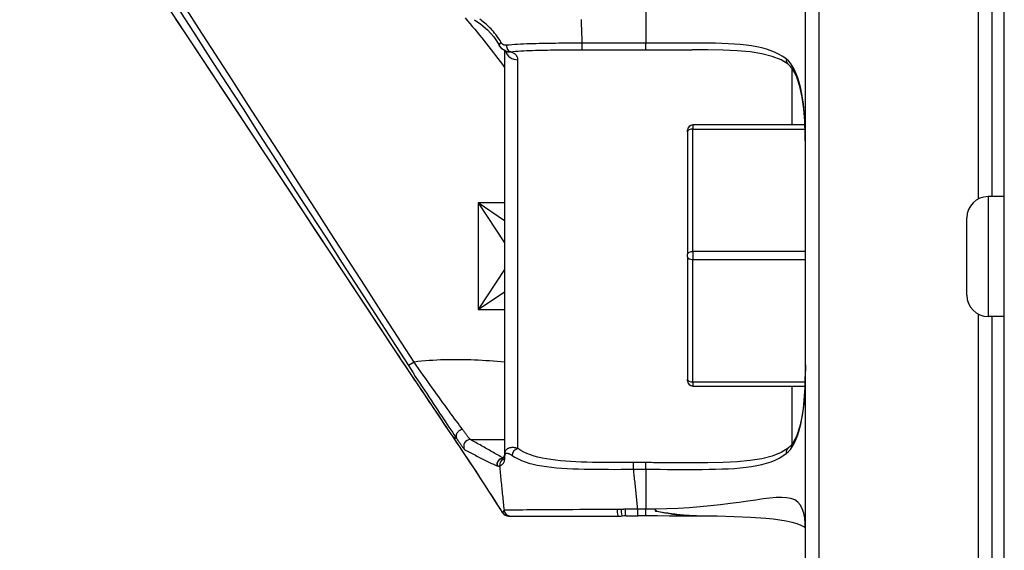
# Model space of a CAD drawing. Header units: inches. Extents: x 6 to 188, y 10 to 101.
# Tile 73 of 140: x 47.02 to 48.476, y 49.443 to 50.227. Entities that reach past the tile are written whole.
import ezdxf

# ---------------------------------------------------------------- set-up
doc = ezdxf.new("R2010")
doc.units = ezdxf.units.IN
doc.header["$MEASUREMENT"] = 0
doc.layers.add('Visible Edges(ANSI)', color=7, linetype='Continuous', lineweight=25)
doc.layers.add('Visible Tangent Edges(ANSI)', color=7, linetype='Continuous', lineweight=25)

msp = doc.modelspace()

# ---------------------------------------------------------------- linework, layer by layer
at = {"layer": 'Visible Edges(ANSI)'}
for p, q in [((48.4756, 44.9197), (48.4756, 54.8347)), ((48.1816, 49.1615), (48.1816, 50.594)), ((48.4571, 50.594), (48.4571, 49.9658)), ((47.573, 49.7413), (47.0196, 50.5777)), ((47.7367, 50.1815), (47.7367, 49.5842)), ((47.7396, 50.1803), (47.7385, 50.1807)), ((48.007, 50.0618), (48.007, 50.0638)), ((48.007, 50.0618), (48.007, 49.8806)), ((48.1809, 50.0717), (48.0149, 50.0717)), ((48.4756, 49.9658), (48.4517, 49.9658)), ((48.4202, 49.8201), (48.4202, 49.9343)), ((48.007, 49.8768), (48.007, 49.8806)), ((48.007, 49.8768), (48.007, 49.6958)), ((48.4756, 49.7886), (48.4517, 49.7886)), ((48.4571, 49.7886), (48.4571, 49.1615)), ((48.007, 49.6938), (48.007, 49.6958)), ((48.0149, 49.6859), (48.181, 49.6859)), ((47.7367, 49.5842), (47.7367, 49.5806)), ((47.7423, 49.4939), (47.7455, 49.4939)), ((47.7455, 49.4939), (47.9047, 49.4939)), ((47.9453, 49.494), (47.9336, 49.494)), ((48.0265, 49.4939), (48.0142, 49.4939))]:
    msp.add_line(p, q, dxfattribs=at)
at = {"layer": 'Visible Edges(ANSI)', "flags": 128}
for points in [[(47.692, 50.2272), (47.7015, 50.2205), (47.7112, 50.2121), (47.7205, 50.2018), (47.7248, 50.1958), (47.7286, 50.1894)], [(47.7385, 50.1807), (47.7326, 50.1842), (47.7286, 50.1894)], [(48.1559, 50.1614), (48.1454, 50.1678), (48.1324, 50.173), (48.1172, 50.1769), (48.0997, 50.1796), (48.0805, 50.1813), (48.0596, 50.1823), (48.0374, 50.1827), (48.0142, 50.1828)], [(48.1816, 50.038), (48.1813, 50.058), (48.1806, 50.0773), (48.1791, 50.0957), (48.1767, 50.1129), (48.1733, 50.1287), (48.1687, 50.1425), (48.1659, 50.1486), (48.1627, 50.1538), (48.1594, 50.1582), (48.1559, 50.1614)], [(47.6606, 49.6108), (47.6503, 49.6259), (47.6398, 49.6416), (47.629, 49.6576), (47.618, 49.6739), (47.6069, 49.6905), (47.5956, 49.7073), (47.5843, 49.7243), (47.573, 49.7413)], [(48.1816, 49.7175), (48.1813, 49.6974), (48.1806, 49.6781), (48.1791, 49.6598), (48.1767, 49.6426), (48.1733, 49.6268), (48.1687, 49.6129), (48.1659, 49.6069), (48.1627, 49.6016), (48.1594, 49.5973), (48.1559, 49.5941)], [(47.7423, 49.4939), (47.7393, 49.4943), (47.7376, 49.495), (47.7361, 49.4961), (47.735, 49.4971), (47.7344, 49.4978), (47.7341, 49.4982), (47.7339, 49.4986), (47.7336, 49.499), (47.7326, 49.5007), (47.7309, 49.5033), (47.7287, 49.5069), (47.7258, 49.5115), (47.7223, 49.517), (47.7182, 49.5234), (47.7135, 49.5307), (47.7084, 49.5387), (47.7027, 49.5473), (47.6966, 49.5566), (47.69, 49.5665), (47.6831, 49.5769), (47.6759, 49.5878), (47.6684, 49.5991), (47.6606, 49.6108)], [(48.1559, 49.5941), (48.1454, 49.5876), (48.1324, 49.5825), (48.1172, 49.5786), (48.0997, 49.5759), (48.0805, 49.5741), (48.0596, 49.5731), (48.0374, 49.5727), (48.0142, 49.5726)], [(47.733, 49.5792), (47.7311, 49.5786), (47.7305, 49.5783)], [(47.733, 49.5792), (47.7338, 49.5795), (47.735, 49.5802), (47.736, 49.5815), (47.7367, 49.5839)], [(48.0142, 49.4939), (47.9973, 49.4939), (47.98, 49.4939), (47.9627, 49.494), (47.9453, 49.494)], [(48.0142, 49.4939), (48.012, 49.4939), (48.0099, 49.4939), (48.0077, 49.494), (48.0055, 49.4942), (48.0033, 49.4943), (48.0011, 49.4945), (47.9989, 49.4947), (47.9967, 49.4949), (47.9945, 49.4951), (47.9922, 49.4954), (47.9899, 49.4957), (47.9877, 49.496), (47.9854, 49.4964), (47.9831, 49.4967), (47.9808, 49.4971), (47.9784, 49.4975), (47.9761, 49.4979), (47.9738, 49.4983), (47.9714, 49.4987), (47.969, 49.4991), (47.9667, 49.4996), (47.9643, 49.5), (47.9619, 49.5005), (47.9595, 49.501)], [(47.962, 49.5005), (47.9619, 49.5005), (47.9618, 49.5005), (47.9617, 49.5006), (47.9616, 49.5006), (47.9615, 49.5006), (47.9614, 49.5006), (47.9613, 49.5006), (47.9612, 49.5007), (47.9611, 49.5007), (47.961, 49.5007), (47.9609, 49.5007), (47.9608, 49.5007), (47.9607, 49.5007), (47.9606, 49.5008), (47.9605, 49.5008), (47.9604, 49.5008), (47.9603, 49.5008), (47.9601, 49.5008), (47.96, 49.5009), (47.9599, 49.5009), (47.9598, 49.5009), (47.9597, 49.5009), (47.9596, 49.5009), (47.9595, 49.501)], [(48.0255, 49.4939), (48.0228, 49.4939), (48.0202, 49.494), (48.0175, 49.4941), (48.0149, 49.4942), (48.0122, 49.4943), (48.0096, 49.4945), (48.0069, 49.4947), (48.0043, 49.4949), (48.0017, 49.4951), (47.9991, 49.4953), (47.9964, 49.4956), (47.9938, 49.4959), (47.9911, 49.4962), (47.9885, 49.4965), (47.9858, 49.4968), (47.9832, 49.4972), (47.9805, 49.4975), (47.9779, 49.4979), (47.9752, 49.4983), (47.9726, 49.4987), (47.9699, 49.4992), (47.9673, 49.4996), (47.9647, 49.5), (47.962, 49.5005)], [(48.1815, 49.4766), (48.1793, 49.478), (48.1751, 49.4801), (48.1691, 49.4823), (48.1617, 49.4844), (48.1531, 49.4863), (48.1437, 49.4879), (48.1336, 49.4892), (48.1229, 49.4903), (48.1002, 49.4919), (48.0762, 49.4929), (48.0512, 49.4935), (48.0255, 49.4939)]]:
    msp.add_lwpolyline(points, dxfattribs=at)
at = {"layer": 'Visible Edges(ANSI)'}
for centre, radius, start, end in [((48.0149, 50.0638), 0.00787, 90, 180), ((48.4517, 49.9343), 0.0315, 90, 180), ((48.4517, 49.8201), 0.0315, 180, 270), ((48.0149, 49.6938), 0.00787, 180, 270)]:
    msp.add_arc(centre, radius, start, end, dxfattribs=at)
for centre, major_axis, ratio, start_param, end_param in [((47.9192, 49.5993), (0.1436, 0.022), 0.718091, 4.502195, 4.542341), ((47.9236, 49.4125), (-0.1151, 0.0117), 0.700795, 4.852611, 4.897811), ((47.9336, 49.4993), (0.1897, 0), 0.028121, 4.618016, 4.712378)]:
    msp.add_ellipse(centre, major_axis=major_axis, ratio=ratio, start_param=start_param, end_param=end_param, dxfattribs=at)
at = {"layer": 'Visible Tangent Edges(ANSI)'}
for p, q in [((48.2012, 50.5976), (48.2012, 49.1579)), ((48.4375, 49.9624), (48.4375, 50.5976)), ((47.9453, 50.2516), (47.9453, 50.1925)), ((47.8515, 50.1827), (47.8515, 50.1925)), ((47.9453, 50.1925), (47.8515, 50.1925)), ((47.9453, 50.1827), (47.9453, 50.1925)), ((47.8515, 50.1827), (47.9453, 50.1827)), ((47.7564, 49.5936), (47.7564, 50.1679)), ((48.1619, 50.0717), (48.1619, 50.1551)), ((48.0149, 50.0717), (48.0149, 50.0657)), ((48.0149, 50.0657), (48.1811, 50.0657)), ((48.0149, 49.8845), (48.0149, 50.0657)), ((47.7367, 49.9565), (47.6973, 49.9565)), ((47.7367, 49.9302), (47.6973, 49.9565)), ((47.6973, 49.9565), (47.7367, 49.8974)), ((47.6973, 49.9565), (47.6973, 49.799)), ((48.4517, 49.9658), (48.4517, 49.7886)), ((48.0149, 49.8845), (48.0149, 49.8729)), ((48.1816, 49.8845), (48.0149, 49.8845)), ((48.0149, 49.8729), (48.1816, 49.8729)), ((48.0149, 49.6919), (48.0149, 49.8729)), ((47.7367, 49.858), (47.6973, 49.799)), ((47.6973, 49.799), (47.7367, 49.8252)), ((47.6973, 49.799), (47.7367, 49.799)), ((48.4375, 49.1579), (48.4375, 49.792)), ((47.573, 49.7413), (47.573, 49.7413)), ((47.6027, 49.7214), (47.5944, 49.7161)), ((48.0149, 49.6919), (48.0149, 49.6859)), ((48.1812, 49.6919), (48.0149, 49.6919)), ((48.1619, 49.6004), (48.1619, 49.6859)), ((47.6605, 49.6109), (47.6605, 49.6109)), ((47.666, 49.6081), (47.6605, 49.6109)), ((47.6605, 49.6108), (47.6605, 49.6108)), ((47.666, 49.6082), (47.666, 49.6081)), ((47.7372, 49.5797), (47.7372, 49.5833)), ((47.9274, 49.5629), (47.9274, 49.5728)), ((47.9453, 49.5728), (47.9274, 49.5728)), ((47.9274, 49.5629), (47.9453, 49.5629)), ((47.9453, 49.5629), (47.9453, 49.5728)), ((47.9453, 49.5629), (47.9453, 49.5038)), ((47.9453, 49.5038), (47.9336, 49.5038)), ((47.9336, 49.494), (47.9336, 49.5038)), ((47.9453, 49.494), (47.9453, 49.5038))]:
    msp.add_line(p, q, dxfattribs=at)
at = {"layer": 'Visible Tangent Edges(ANSI)', "flags": 128}
for points in [[(47.252, 50.2469), (47.2765, 50.209), (47.3009, 50.1711), (47.3254, 50.1332), (47.3498, 50.0953), (47.3743, 50.0573), (47.3987, 50.0194), (47.4232, 49.9815), (47.4476, 49.9436), (47.4721, 49.9057), (47.4966, 49.8677), (47.521, 49.8298), (47.5455, 49.7919), (47.5699, 49.754), (47.5944, 49.7161)], [(47.6027, 49.7214), (47.5782, 49.7593), (47.5537, 49.7972), (47.5293, 49.8352), (47.5048, 49.8731), (47.4804, 49.911), (47.4559, 49.9489), (47.4314, 49.9868), (47.407, 50.0247), (47.3825, 50.0627), (47.3581, 50.1006), (47.3336, 50.1385), (47.3091, 50.1764), (47.2847, 50.2143), (47.2602, 50.2522)], [(47.573, 49.7413), (47.55, 49.7761), (47.5269, 49.811), (47.5039, 49.8458), (47.4808, 49.8807), (47.4577, 49.9155), (47.4347, 49.9504), (47.4116, 49.9853), (47.3886, 50.0201), (47.3655, 50.055), (47.3424, 50.0898), (47.3194, 50.1247), (47.2963, 50.1595), (47.2733, 50.1944), (47.2502, 50.2292)], [(47.6781, 50.23), (47.6817, 50.2258), (47.6853, 50.2215), (47.6888, 50.2173), (47.6924, 50.2131), (47.6959, 50.2088), (47.6994, 50.2045), (47.7028, 50.2002), (47.7063, 50.1959), (47.7098, 50.1916), (47.7132, 50.1872), (47.7166, 50.1829), (47.72, 50.1785), (47.7234, 50.1741), (47.7267, 50.1697), (47.7301, 50.1653), (47.7334, 50.1609), (47.7367, 50.1565)], [(47.7313, 50.1938), (47.7299, 50.1963), (47.7284, 50.1987), (47.7268, 50.201), (47.7252, 50.2032), (47.7236, 50.2054), (47.7219, 50.2075), (47.7201, 50.2096), (47.7184, 50.2116), (47.7166, 50.2135), (47.7148, 50.2154), (47.713, 50.2172), (47.7111, 50.2189), (47.7093, 50.2206), (47.7074, 50.2222), (47.7056, 50.2237), (47.7037, 50.2252), (47.7019, 50.2266), (47.7, 50.228)], [(47.8515, 50.1925), (47.8514, 50.195), (47.8513, 50.1976), (47.8512, 50.2001), (47.8511, 50.2026), (47.851, 50.2051), (47.8509, 50.2076), (47.8508, 50.2101), (47.8507, 50.2126), (47.8506, 50.2151), (47.8505, 50.2176), (47.8504, 50.2201), (47.8503, 50.2227), (47.8502, 50.2252), (47.8501, 50.2277)], [(47.739, 50.1895), (47.7387, 50.1895), (47.7383, 50.1894), (47.7379, 50.1895), (47.7375, 50.1895), (47.7372, 50.1895), (47.7368, 50.1896), (47.7364, 50.1897), (47.736, 50.1898), (47.7357, 50.1899), (47.7353, 50.1901), (47.735, 50.1902), (47.7346, 50.1904), (47.7343, 50.1906), (47.734, 50.1908), (47.7337, 50.191), (47.7333, 50.1913), (47.733, 50.1916), (47.7328, 50.1918), (47.7325, 50.1921), (47.7322, 50.1924), (47.732, 50.1928), (47.7317, 50.1931), (47.7315, 50.1935), (47.7313, 50.1938)], [(47.8515, 50.1925), (47.8465, 50.1925), (47.8415, 50.1925), (47.8365, 50.1925), (47.8316, 50.1925), (47.8266, 50.1924), (47.8217, 50.1924), (47.8167, 50.1924), (47.8118, 50.1923), (47.807, 50.1923), (47.8021, 50.1922), (47.7973, 50.1921), (47.7925, 50.192), (47.7878, 50.1919), (47.7831, 50.1918), (47.7784, 50.1917), (47.7738, 50.1916), (47.7693, 50.1914), (47.7648, 50.1912), (47.7603, 50.191), (47.7559, 50.1907), (47.7516, 50.1905), (47.7474, 50.1902), (47.7432, 50.1898), (47.739, 50.1895)], [(48.1532, 50.1692), (48.1482, 50.1728), (48.1428, 50.176), (48.1369, 50.1789), (48.1307, 50.1814), (48.124, 50.1836), (48.1169, 50.1855), (48.1095, 50.1871), (48.1017, 50.1884), (48.0936, 50.1895), (48.0851, 50.1904), (48.0764, 50.1911), (48.0674, 50.1917), (48.0581, 50.1921), (48.0486, 50.1924), (48.0389, 50.1925), (48.029, 50.1926), (48.0189, 50.1927), (48.0087, 50.1927), (47.9983, 50.1927), (47.9879, 50.1926), (47.9773, 50.1926), (47.9667, 50.1926), (47.956, 50.1925), (47.9453, 50.1925)], [(47.7385, 50.1807), (47.7387, 50.1807), (47.739, 50.1806), (47.7392, 50.1805), (47.7395, 50.1804), (47.7397, 50.1804), (47.74, 50.1803), (47.7403, 50.1802), (47.7405, 50.1802), (47.7408, 50.1801), (47.741, 50.1801), (47.7413, 50.1801), (47.7415, 50.18), (47.7418, 50.18), (47.7421, 50.18), (47.7423, 50.1799), (47.7426, 50.1799), (47.7428, 50.1799), (47.7431, 50.1799), (47.7434, 50.1799), (47.7436, 50.1799), (47.7439, 50.1799), (47.7441, 50.1799), (47.7444, 50.1799), (47.7447, 50.1799)], [(47.7447, 50.1799), (47.7486, 50.1803), (47.7526, 50.1806), (47.7566, 50.1809), (47.7607, 50.1811), (47.7649, 50.1814), (47.7691, 50.1816), (47.7734, 50.1817), (47.7777, 50.1819), (47.7821, 50.182), (47.7865, 50.1821), (47.791, 50.1822), (47.7955, 50.1823), (47.8, 50.1824), (47.8046, 50.1825), (47.8092, 50.1825), (47.8138, 50.1826), (47.8185, 50.1826), (47.8231, 50.1826), (47.8278, 50.1827), (47.8325, 50.1827), (47.8373, 50.1827), (47.842, 50.1827), (47.8467, 50.1827), (47.8515, 50.1827)], [(47.7564, 50.1679), (47.7563, 50.1686), (47.7563, 50.1693), (47.7562, 50.17), (47.756, 50.1706), (47.7558, 50.1713), (47.7555, 50.1719), (47.7553, 50.1725), (47.7549, 50.1731), (47.7546, 50.1736), (47.7542, 50.1742), (47.7537, 50.1747), (47.7532, 50.1752), (47.7527, 50.1757), (47.7522, 50.1762), (47.7516, 50.1766), (47.7509, 50.1771), (47.7503, 50.1775), (47.7496, 50.1779), (47.7489, 50.1783), (47.7481, 50.1786), (47.7473, 50.179), (47.7464, 50.1793), (47.7456, 50.1796), (47.7447, 50.1799)], [(47.9453, 50.1827), (47.9482, 50.1827), (47.9512, 50.1827), (47.9541, 50.1827), (47.957, 50.1827), (47.9599, 50.1827), (47.9628, 50.1827), (47.9657, 50.1827), (47.9686, 50.1827), (47.9715, 50.1827), (47.9744, 50.1828), (47.9773, 50.1828), (47.9801, 50.1828), (47.983, 50.1828), (47.9859, 50.1828), (47.9888, 50.1828), (47.9916, 50.1828), (47.9945, 50.1828), (47.9973, 50.1828), (48.0002, 50.1828), (48.003, 50.1828), (48.0058, 50.1828), (48.0086, 50.1828), (48.0114, 50.1828), (48.0142, 50.1828)], [(48.1816, 50.038), (48.1815, 50.0448), (48.1815, 50.0516), (48.1813, 50.0583), (48.1812, 50.0649), (48.1809, 50.0714), (48.1806, 50.0779), (48.1802, 50.0843), (48.1797, 50.0906), (48.1791, 50.0967), (48.1785, 50.1028), (48.1777, 50.1087), (48.1768, 50.1146), (48.1758, 50.1203), (48.1746, 50.1258), (48.1733, 50.1312), (48.1719, 50.1365), (48.1703, 50.1415), (48.1685, 50.1463), (48.1665, 50.1509), (48.1643, 50.1553), (48.1619, 50.1593), (48.1592, 50.1631), (48.1563, 50.1664), (48.1532, 50.1692)], [(47.6605, 49.6109), (47.6571, 49.6159), (47.6537, 49.6209), (47.6503, 49.6261), (47.6468, 49.6312), (47.6433, 49.6364), (47.6397, 49.6417), (47.6362, 49.647), (47.6326, 49.6523), (47.6289, 49.6577), (47.6253, 49.6631), (47.6216, 49.6685), (47.618, 49.674), (47.6143, 49.6795), (47.6106, 49.685), (47.6068, 49.6906), (47.6031, 49.6961), (47.5994, 49.7017), (47.5956, 49.7073), (47.5919, 49.713), (47.5881, 49.7186), (47.5843, 49.7243), (47.5806, 49.7299), (47.5768, 49.7356), (47.573, 49.7413)], [(47.7367, 49.7212), (47.7311, 49.7217), (47.7256, 49.7221), (47.72, 49.7226), (47.7145, 49.723), (47.7089, 49.7234), (47.7033, 49.7237), (47.6977, 49.724), (47.6922, 49.7242), (47.6866, 49.7245), (47.681, 49.7246), (47.6754, 49.7248), (47.6698, 49.7248), (47.6642, 49.7249), (47.6586, 49.7249), (47.653, 49.7248), (47.6474, 49.7246), (47.6418, 49.7245), (47.6362, 49.7242), (47.6306, 49.7239), (47.6251, 49.7235), (47.6195, 49.7231), (47.6139, 49.7226), (47.6083, 49.722), (47.6027, 49.7214)], [(47.5944, 49.7161), (47.5978, 49.7108), (47.6012, 49.7056), (47.6046, 49.7003), (47.608, 49.6951), (47.6114, 49.69), (47.6148, 49.6848), (47.6181, 49.6797), (47.6214, 49.6747), (47.6247, 49.6698), (47.6279, 49.6649), (47.6311, 49.6601), (47.6342, 49.6553), (47.6373, 49.6507), (47.6404, 49.6461), (47.6433, 49.6417), (47.6462, 49.6374), (47.649, 49.6332), (47.6518, 49.6291), (47.6544, 49.6252), (47.657, 49.6214), (47.6594, 49.6178), (47.6617, 49.6144), (47.6639, 49.6112), (47.666, 49.6081)], [(47.6744, 49.6219), (47.6723, 49.6247), (47.6701, 49.6277), (47.6678, 49.6309), (47.6653, 49.6342), (47.6627, 49.6377), (47.6601, 49.6413), (47.6573, 49.6451), (47.6545, 49.649), (47.6515, 49.653), (47.6486, 49.6571), (47.6455, 49.6613), (47.6424, 49.6655), (47.6392, 49.6699), (47.636, 49.6743), (47.6328, 49.6789), (47.6295, 49.6834), (47.6262, 49.688), (47.6229, 49.6927), (47.6195, 49.6974), (47.6161, 49.7022), (47.6128, 49.707), (47.6094, 49.7118), (47.606, 49.7166), (47.6027, 49.7214)], [(48.1532, 49.5863), (48.1563, 49.5891), (48.1592, 49.5924), (48.1619, 49.5961), (48.1643, 49.6002), (48.1665, 49.6045), (48.1685, 49.6091), (48.1703, 49.614), (48.1719, 49.619), (48.1733, 49.6242), (48.1746, 49.6296), (48.1758, 49.6352), (48.1768, 49.6409), (48.1777, 49.6467), (48.1785, 49.6527), (48.1791, 49.6587), (48.1797, 49.6649), (48.1802, 49.6712), (48.1806, 49.6776), (48.1809, 49.684), (48.1812, 49.6906), (48.1813, 49.6972), (48.1815, 49.7039), (48.1815, 49.7107), (48.1816, 49.7175)], [(47.6744, 49.6219), (47.6736, 49.6218), (47.6728, 49.6215), (47.672, 49.6213), (47.6713, 49.6209), (47.6705, 49.6205), (47.6698, 49.6201), (47.6692, 49.6196), (47.6685, 49.6191), (47.6679, 49.6185), (47.6674, 49.6179), (47.6669, 49.6172), (47.6664, 49.6166), (47.666, 49.6159), (47.6657, 49.6152), (47.6654, 49.6144), (47.6652, 49.6137), (47.6651, 49.613), (47.665, 49.6122), (47.665, 49.6115), (47.6651, 49.6108), (47.6652, 49.6101), (47.6654, 49.6094), (47.6657, 49.6088), (47.666, 49.6082)], [(47.686, 49.6068), (47.6859, 49.6069), (47.6858, 49.607), (47.6856, 49.6072), (47.6854, 49.6074), (47.6851, 49.6077), (47.6848, 49.608), (47.6845, 49.6084), (47.6842, 49.6089), (47.6838, 49.6093), (47.6834, 49.6099), (47.6829, 49.6104), (47.6825, 49.6111), (47.6819, 49.6117), (47.6814, 49.6124), (47.6808, 49.6132), (47.6802, 49.614), (47.6796, 49.6149), (47.6789, 49.6157), (47.6783, 49.6167), (47.6775, 49.6176), (47.6768, 49.6187), (47.676, 49.6197), (47.6752, 49.6208), (47.6744, 49.6219)], [(47.7338, 49.4987), (47.7337, 49.4989), (47.7332, 49.4996), (47.7325, 49.5007), (47.7315, 49.5024), (47.7302, 49.5045), (47.7286, 49.507), (47.7268, 49.51), (47.7246, 49.5133), (47.7222, 49.5171), (47.7195, 49.5213), (47.7166, 49.5259), (47.7135, 49.5308), (47.7101, 49.536), (47.7064, 49.5416), (47.7026, 49.5474), (47.6986, 49.5536), (47.6944, 49.56), (47.69, 49.5666), (47.6854, 49.5735), (47.6807, 49.5806), (47.6758, 49.5879), (47.6708, 49.5954), (47.6657, 49.6031), (47.6605, 49.6109)], [(47.6605, 49.6109), (47.6605, 49.6109), (47.6605, 49.6109), (47.6605, 49.6109), (47.6605, 49.6109), (47.6605, 49.6109), (47.6605, 49.6109), (47.6605, 49.6109), (47.6605, 49.6108), (47.6605, 49.6108), (47.6605, 49.6108), (47.6605, 49.6108), (47.6605, 49.6108), (47.6605, 49.6108), (47.6605, 49.6108), (47.6605, 49.6108), (47.6605, 49.6108), (47.6605, 49.6108), (47.6605, 49.6108), (47.6605, 49.6108), (47.6605, 49.6108), (47.6605, 49.6108), (47.6606, 49.6108), (47.6606, 49.6108), (47.6606, 49.6108)], [(47.666, 49.6081), (47.666, 49.6081), (47.666, 49.6081), (47.666, 49.6081), (47.666, 49.6081), (47.666, 49.6081), (47.666, 49.6081), (47.666, 49.6081), (47.666, 49.6081), (47.666, 49.6081), (47.666, 49.6081), (47.666, 49.6081), (47.666, 49.6081), (47.666, 49.6081), (47.666, 49.6081), (47.666, 49.6081), (47.666, 49.6081), (47.666, 49.6081), (47.666, 49.6081), (47.666, 49.6081), (47.666, 49.6081), (47.666, 49.6081), (47.666, 49.6081), (47.666, 49.6082), (47.666, 49.6082)], [(47.666, 49.6081), (47.6668, 49.6069), (47.6676, 49.6057), (47.6684, 49.6046), (47.6691, 49.6035), (47.6698, 49.6025), (47.6705, 49.6015), (47.6712, 49.6005), (47.6718, 49.5996), (47.6724, 49.5987), (47.673, 49.5979), (47.6735, 49.5972), (47.674, 49.5964), (47.6745, 49.5958), (47.6749, 49.5951), (47.6753, 49.5946), (47.6757, 49.5941), (47.6761, 49.5936), (47.6764, 49.5932), (47.6767, 49.5928), (47.6769, 49.5925), (47.6772, 49.5923), (47.6773, 49.5921), (47.6775, 49.592), (47.6776, 49.5919)], [(47.686, 49.6068), (47.6882, 49.6068), (47.6903, 49.6068), (47.6924, 49.6068), (47.6945, 49.6068), (47.6966, 49.6068), (47.6987, 49.6068), (47.7009, 49.6068), (47.703, 49.6068), (47.7051, 49.6068), (47.7072, 49.6068), (47.7093, 49.6068), (47.7114, 49.6068), (47.7135, 49.6068), (47.7156, 49.6068), (47.7177, 49.6068), (47.7198, 49.6068), (47.722, 49.6068), (47.7241, 49.6068), (47.7262, 49.6069), (47.7283, 49.6069), (47.7304, 49.6069), (47.7325, 49.6069), (47.7346, 49.6069), (47.7367, 49.6069)], [(47.7342, 49.5797), (47.7322, 49.5808), (47.7302, 49.5819), (47.7283, 49.5831), (47.7263, 49.5842), (47.7243, 49.5853), (47.7223, 49.5865), (47.7203, 49.5876), (47.7183, 49.5887), (47.7163, 49.5898), (47.7143, 49.591), (47.7123, 49.5921), (47.7103, 49.5932), (47.7083, 49.5944), (47.7063, 49.5955), (47.7043, 49.5966), (47.7023, 49.5978), (47.7003, 49.5989), (47.6982, 49.6), (47.6962, 49.6011), (47.6942, 49.6023), (47.6922, 49.6034), (47.6901, 49.6045), (47.6881, 49.6057), (47.686, 49.6068)], [(47.6776, 49.5919), (47.6796, 49.5908), (47.6816, 49.5898), (47.6836, 49.5887), (47.6856, 49.5877), (47.6876, 49.5866), (47.6896, 49.5856), (47.6916, 49.5846), (47.6936, 49.5836), (47.6956, 49.5825), (47.6976, 49.5815), (47.6995, 49.5805), (47.7015, 49.5795), (47.7035, 49.5785), (47.7054, 49.5775), (47.7074, 49.5765), (47.7094, 49.5755), (47.7113, 49.5746), (47.7133, 49.5736), (47.7152, 49.5727), (47.7172, 49.5717), (47.7192, 49.5708), (47.7211, 49.5698), (47.7231, 49.5689), (47.725, 49.568)], [(47.7564, 49.5936), (47.7553, 49.5939), (47.7543, 49.5942), (47.7533, 49.5945), (47.7523, 49.5947), (47.7513, 49.5949), (47.7504, 49.595), (47.7494, 49.5951), (47.7484, 49.5951), (47.7475, 49.5951), (47.7466, 49.595), (47.7457, 49.5949), (47.7448, 49.5948), (47.7439, 49.5946), (47.743, 49.5943), (47.7422, 49.5939), (47.7414, 49.5935), (47.7406, 49.593), (47.7398, 49.5923), (47.739, 49.5916), (47.7384, 49.5906), (47.7377, 49.5895), (47.7372, 49.588), (47.7368, 49.5862), (47.7367, 49.5842)], [(47.9274, 49.5728), (47.9186, 49.5728), (47.9097, 49.5728), (47.9009, 49.5728), (47.8921, 49.5729), (47.8835, 49.573), (47.8749, 49.5731), (47.8664, 49.5732), (47.8581, 49.5734), (47.8499, 49.5737), (47.8419, 49.574), (47.8341, 49.5744), (47.8265, 49.575), (47.8191, 49.5756), (47.8119, 49.5763), (47.805, 49.5772), (47.7984, 49.5783), (47.792, 49.5795), (47.786, 49.5809), (47.7802, 49.5824), (47.7748, 49.5842), (47.7697, 49.5862), (47.7649, 49.5884), (47.7605, 49.5909), (47.7564, 49.5936)], [(47.7292, 49.5679), (47.7293, 49.5679), (47.7294, 49.5679), (47.7296, 49.568), (47.7298, 49.568), (47.73, 49.5681), (47.7302, 49.5682), (47.7305, 49.5683), (47.7307, 49.5684), (47.7311, 49.5686), (47.7314, 49.5688), (47.7317, 49.5691), (47.7321, 49.5693), (47.7325, 49.5696), (47.733, 49.57), (47.7334, 49.5704), (47.7339, 49.5709), (47.7343, 49.5715), (47.7348, 49.5721), (47.7353, 49.5729), (47.7358, 49.5738), (47.7363, 49.5749), (47.7367, 49.5762), (47.737, 49.5778), (47.7372, 49.5797)], [(47.7342, 49.5775), (47.7341, 49.5775), (47.7341, 49.5776), (47.734, 49.5776), (47.734, 49.5777), (47.7339, 49.5778), (47.7339, 49.5778), (47.7338, 49.5779), (47.7338, 49.578), (47.7337, 49.578), (47.7337, 49.5781), (47.7336, 49.5782), (47.7335, 49.5783), (47.7335, 49.5783), (47.7334, 49.5784), (47.7334, 49.5785), (47.7333, 49.5786), (47.7333, 49.5786), (47.7332, 49.5787), (47.7332, 49.5788), (47.7331, 49.5789), (47.7331, 49.5789), (47.733, 49.579), (47.733, 49.5791), (47.7329, 49.5792)], [(47.7329, 49.5792), (47.7329, 49.5792), (47.7329, 49.5792), (47.7329, 49.5792), (47.7329, 49.5792), (47.7329, 49.5792), (47.7329, 49.5792), (47.7329, 49.5792), (47.7329, 49.5792), (47.7329, 49.5792), (47.7329, 49.5792), (47.7329, 49.5792), (47.7329, 49.5792), (47.7329, 49.5792), (47.733, 49.5792), (47.733, 49.5792), (47.733, 49.5792), (47.733, 49.5792), (47.733, 49.5792), (47.733, 49.5792), (47.733, 49.5792), (47.733, 49.5792), (47.733, 49.5792), (47.733, 49.5792), (47.733, 49.5792)], [(47.7367, 49.5806), (47.7366, 49.58), (47.7365, 49.5795), (47.7364, 49.5791), (47.7362, 49.5788), (47.7361, 49.5785), (47.7359, 49.5783), (47.7358, 49.5781), (47.7356, 49.5779), (47.7355, 49.5778), (47.7353, 49.5777), (47.7352, 49.5776), (47.7351, 49.5775), (47.735, 49.5775), (47.7349, 49.5774), (47.7348, 49.5774), (47.7347, 49.5774), (47.7346, 49.5774), (47.7345, 49.5774), (47.7344, 49.5774), (47.7343, 49.5774), (47.7343, 49.5774), (47.7342, 49.5774), (47.7342, 49.5774), (47.7342, 49.5775)], [(47.7372, 49.5833), (47.7373, 49.5843), (47.7375, 49.5851), (47.7378, 49.5857), (47.7381, 49.5861), (47.7385, 49.5864), (47.7389, 49.5866), (47.7393, 49.5867), (47.7397, 49.5867), (47.7401, 49.5868), (47.7406, 49.5867), (47.741, 49.5867), (47.7415, 49.5866), (47.742, 49.5864), (47.7424, 49.5863), (47.7429, 49.5861), (47.7434, 49.5859), (47.7439, 49.5857), (47.7444, 49.5854), (47.7449, 49.5852), (47.7454, 49.5849), (47.746, 49.5846), (47.7465, 49.5843), (47.747, 49.5839), (47.7476, 49.5835)], [(47.7476, 49.5835), (47.7519, 49.5808), (47.7565, 49.5783), (47.7615, 49.576), (47.7669, 49.574), (47.7726, 49.5721), (47.7787, 49.5705), (47.785, 49.5691), (47.7917, 49.5679), (47.7987, 49.5669), (47.8059, 49.566), (47.8134, 49.5653), (47.8212, 49.5647), (47.8292, 49.5642), (47.8374, 49.5638), (47.8459, 49.5635), (47.8545, 49.5632), (47.8632, 49.5631), (47.8721, 49.563), (47.8812, 49.5629), (47.8903, 49.5629), (47.8995, 49.5628), (47.9088, 49.5629), (47.9181, 49.5629), (47.9274, 49.5629)], [(47.9453, 49.5629), (47.956, 49.5629), (47.9667, 49.5629), (47.9773, 49.5628), (47.9879, 49.5628), (47.9983, 49.5628), (48.0087, 49.5628), (48.0189, 49.5628), (48.029, 49.5628), (48.0389, 49.5629), (48.0486, 49.5631), (48.0581, 49.5634), (48.0674, 49.5638), (48.0764, 49.5643), (48.0851, 49.5651), (48.0936, 49.5659), (48.1017, 49.5671), (48.1095, 49.5684), (48.1169, 49.57), (48.124, 49.5719), (48.1307, 49.5741), (48.1369, 49.5766), (48.1428, 49.5795), (48.1482, 49.5827), (48.1532, 49.5863)], [(47.725, 49.568), (47.7251, 49.568), (47.7251, 49.568), (47.7251, 49.568), (47.7251, 49.568), (47.7251, 49.568), (47.7252, 49.568), (47.7252, 49.568), (47.7252, 49.568), (47.7252, 49.568), (47.7253, 49.568), (47.7253, 49.568), (47.7253, 49.5681), (47.7253, 49.5681), (47.7253, 49.5681), (47.7254, 49.5681), (47.7254, 49.5681), (47.7254, 49.5681), (47.7254, 49.5681), (47.7254, 49.5681), (47.7255, 49.5681), (47.7255, 49.5682), (47.7255, 49.5682), (47.7255, 49.5682), (47.7256, 49.5681)], [(47.7256, 49.5681), (47.7257, 49.5681), (47.7259, 49.5681), (47.726, 49.5681), (47.7262, 49.568), (47.7263, 49.568), (47.7265, 49.568), (47.7266, 49.568), (47.7268, 49.5679), (47.7269, 49.5679), (47.7271, 49.5679), (47.7272, 49.5679), (47.7274, 49.5679), (47.7275, 49.5679), (47.7277, 49.5679), (47.7278, 49.5678), (47.728, 49.5678), (47.7281, 49.5678), (47.7283, 49.5678), (47.7284, 49.5678), (47.7286, 49.5678), (47.7287, 49.5679), (47.7289, 49.5679), (47.729, 49.5679), (47.7292, 49.5679)], [(47.7292, 49.5679), (47.7295, 49.5652), (47.7297, 49.5625), (47.73, 49.5597), (47.7303, 49.557), (47.7305, 49.5543), (47.7308, 49.5516), (47.7311, 49.5489), (47.7313, 49.5462), (47.7316, 49.5434), (47.7319, 49.5407), (47.7321, 49.538), (47.7324, 49.5353), (47.7327, 49.5326), (47.733, 49.5299), (47.7332, 49.5271), (47.7335, 49.5244), (47.7338, 49.5217), (47.7341, 49.519), (47.7344, 49.5163), (47.7346, 49.5136), (47.7349, 49.5108), (47.7352, 49.5081), (47.7355, 49.5054), (47.7358, 49.5027)], [(47.9336, 49.5038), (47.9333, 49.5063), (47.933, 49.5088), (47.9328, 49.5112), (47.9325, 49.5137), (47.9323, 49.5162), (47.932, 49.5186), (47.9318, 49.5211), (47.9315, 49.5235), (47.9312, 49.526), (47.931, 49.5285), (47.9307, 49.5309), (47.9305, 49.5334), (47.9302, 49.5358), (47.93, 49.5383), (47.9297, 49.5408), (47.9295, 49.5432), (47.9292, 49.5457), (47.9289, 49.5482), (47.9287, 49.5506), (47.9284, 49.5531), (47.9282, 49.5555), (47.9279, 49.558), (47.9277, 49.5605), (47.9274, 49.5629)], [(48.0142, 49.5726), (48.0114, 49.5726), (48.0086, 49.5726), (48.0058, 49.5726), (48.003, 49.5726), (48.0002, 49.5726), (47.9973, 49.5726), (47.9945, 49.5726), (47.9916, 49.5726), (47.9888, 49.5727), (47.9859, 49.5727), (47.983, 49.5727), (47.9801, 49.5727), (47.9773, 49.5727), (47.9744, 49.5727), (47.9715, 49.5727), (47.9686, 49.5727), (47.9657, 49.5727), (47.9628, 49.5727), (47.9599, 49.5727), (47.957, 49.5727), (47.9541, 49.5728), (47.9512, 49.5728), (47.9482, 49.5728), (47.9453, 49.5728)], [(48.1816, 49.4748), (48.1813, 49.4832), (48.1805, 49.4909), (48.179, 49.498), (48.1769, 49.5043), (48.174, 49.5098), (48.1702, 49.5142), (48.1656, 49.5176), (48.1601, 49.5198), (48.1537, 49.521), (48.1464, 49.5214), (48.1381, 49.5212), (48.129, 49.5203), (48.1189, 49.5191), (48.108, 49.5175), (48.0962, 49.5158), (48.0835, 49.5141), (48.0701, 49.5123), (48.056, 49.5106), (48.0411, 49.5089), (48.0257, 49.5075), (48.0097, 49.5062), (47.9933, 49.5051), (47.9765, 49.5043), (47.9595, 49.5038)], [(47.7358, 49.5027), (47.7355, 49.5024), (47.7354, 49.5022), (47.7352, 49.5019), (47.735, 49.5017), (47.7349, 49.5015), (47.7348, 49.5013), (47.7347, 49.5011), (47.7346, 49.5009), (47.7345, 49.5007), (47.7344, 49.5005), (47.7343, 49.5003), (47.7342, 49.5002), (47.7342, 49.5), (47.7341, 49.4999), (47.7341, 49.4997), (47.734, 49.4996), (47.734, 49.4994), (47.734, 49.4993), (47.7339, 49.4992), (47.7339, 49.4991), (47.7339, 49.499), (47.7338, 49.4989), (47.7338, 49.4988), (47.7338, 49.4987)], [(47.9032, 49.5036), (47.8918, 49.5035), (47.8805, 49.5034), (47.8694, 49.5034), (47.8586, 49.5033), (47.848, 49.5033), (47.8376, 49.5032), (47.8277, 49.5032), (47.818, 49.5031), (47.8088, 49.5031), (47.8, 49.503), (47.7916, 49.503), (47.7838, 49.5029), (47.7764, 49.5029), (47.7696, 49.5029), (47.7634, 49.5028), (47.7578, 49.5028), (47.7528, 49.5028), (47.7484, 49.5028), (47.7446, 49.5027), (47.7415, 49.5027), (47.739, 49.5027), (47.7373, 49.5027), (47.7362, 49.5027), (47.7358, 49.5027)], [(47.909, 49.5037), (47.9088, 49.5037), (47.9085, 49.5037), (47.9083, 49.5036), (47.908, 49.5036), (47.9078, 49.5036), (47.9075, 49.5036), (47.9073, 49.5036), (47.9071, 49.5036), (47.9068, 49.5036), (47.9066, 49.5036), (47.9063, 49.5036), (47.9061, 49.5036), (47.9059, 49.5036), (47.9056, 49.5036), (47.9054, 49.5036), (47.9051, 49.5036), (47.9049, 49.5036), (47.9047, 49.5036), (47.9044, 49.5036), (47.9042, 49.5036), (47.9039, 49.5036), (47.9037, 49.5036), (47.9035, 49.5036), (47.9032, 49.5036)], [(47.9148, 49.5038), (47.9145, 49.5038), (47.9143, 49.5038), (47.9141, 49.5038), (47.9138, 49.5038), (47.9136, 49.5038), (47.9133, 49.5038), (47.9131, 49.5038), (47.9129, 49.5038), (47.9126, 49.5038), (47.9124, 49.5037), (47.9121, 49.5037), (47.9119, 49.5037), (47.9116, 49.5037), (47.9114, 49.5037), (47.9112, 49.5037), (47.9109, 49.5037), (47.9107, 49.5037), (47.9104, 49.5037), (47.9102, 49.5037), (47.91, 49.5037), (47.9097, 49.5037), (47.9095, 49.5037), (47.9092, 49.5037), (47.909, 49.5037)], [(47.9336, 49.5038), (47.9328, 49.5038), (47.932, 49.5038), (47.9312, 49.5038), (47.9304, 49.5038), (47.9296, 49.5038), (47.9289, 49.5038), (47.9281, 49.5038), (47.9273, 49.5038), (47.9265, 49.5038), (47.9257, 49.5038), (47.9249, 49.5038), (47.9242, 49.5038), (47.9234, 49.5038), (47.9226, 49.5038), (47.9218, 49.5038), (47.921, 49.5038), (47.9203, 49.5038), (47.9195, 49.5038), (47.9187, 49.5038), (47.9179, 49.5038), (47.9171, 49.5038), (47.9163, 49.5038), (47.9156, 49.5038), (47.9148, 49.5038)], [(47.9595, 49.5038), (47.9589, 49.5038), (47.9583, 49.5038), (47.9577, 49.5038), (47.9571, 49.5038), (47.9566, 49.5038), (47.956, 49.5038), (47.9554, 49.5038), (47.9548, 49.5038), (47.9542, 49.5038), (47.9536, 49.5038), (47.953, 49.5038), (47.9524, 49.5038), (47.9518, 49.5038), (47.9512, 49.5038), (47.9506, 49.5038), (47.9501, 49.5038), (47.9495, 49.5038), (47.9489, 49.5038), (47.9483, 49.5038), (47.9477, 49.5038), (47.9471, 49.5038), (47.9465, 49.5038), (47.9459, 49.5038), (47.9453, 49.5038)], [(47.962, 49.5005), (47.9619, 49.5006), (47.9618, 49.5007), (47.9617, 49.5008), (47.9616, 49.501), (47.9615, 49.5011), (47.9614, 49.5012), (47.9613, 49.5013), (47.9612, 49.5014), (47.9611, 49.5016), (47.961, 49.5017), (47.9609, 49.5018), (47.9608, 49.502), (47.9607, 49.5021), (47.9606, 49.5022), (47.9604, 49.5024), (47.9603, 49.5025), (47.9602, 49.5027), (47.9601, 49.5028), (47.96, 49.503), (47.9599, 49.5032), (47.9598, 49.5033), (47.9597, 49.5035), (47.9596, 49.5037), (47.9595, 49.5038)]]:
    msp.add_lwpolyline(points, dxfattribs=at)
at = {"layer": 'Visible Tangent Edges(ANSI)'}
for centre, major_axis, ratio, start_param, end_param in [((47.7373, 50.194), (-0.00869, -0.00463), 0.318671, 5.293177, 6.283185), ((47.7447, 50.1897), (0.00095, -0.0098), 0.570623, 4.678288, 6.114724), ((47.7564, 50.1867), (-0.0197, 0), 0.951144, 0.301731, 1.570796), ((48.1619, 50.1692), (-0.00595, -0.00784), 0.827895, 5.273186, 6.283185), ((48.0149, 50.0618), (-0.00787, 0), 0.489249, 4.712389, 6.283185), ((48.0149, 49.8806), (-0.00787, 0), 0.489249, 4.712389, 6.283185), ((48.0149, 49.8768), (-0.00787, 0), 0.489583, 0, 1.570796), ((48.0149, 49.6958), (-0.00787, 0), 0.489583, 0, 1.570796), ((47.686, 49.597), (-0.00477, -0.00861), 0.998948, 3.647473, 5.759681), ((47.7564, 49.5844), (-0.00584, -0.00792), 0.834998, 3.865339, 5.35968), ((48.1619, 49.5863), (-0.00595, 0.00784), 0.827895, 0, 1.009999), ((47.7347, 49.5695), (0.00489, 0.00854), 0.999001, 0.724054, 2.246092), ((47.7353, 49.5696), (-0.0032, -0.00931), 0.999209, 3.715087, 5.191982), ((47.739, 49.5689), (-0.00029, -0.00984), 0.999294, 3.683399, 4.842844), ((47.7318, 49.5839), (0.00492, 0), 0.999753, 4.954094, 6.283185), ((47.7465, 49.5842), (-0.00984, 0), 0.293542, 0, 0.32934), ((47.7465, 49.5806), (-0.00984, 0), 0.299744, 0, 0.323524), ((47.7423, 49.5037), (0.00504, -0.00845), 1, 4.712389, 5.745455), ((47.7455, 49.5037), (0, -0.00984), 0.99999, 4.816332, 6.283185), ((47.9047, 49.5037), (0, -0.00984), 0.152644, 4.728437, 6.283185), ((47.9102, 49.5038), (0.00029, -0.00984), 0.123861, 4.721753, 6.283185), ((47.9157, 49.5039), (-0.00003, -0.00984), 0.094336, 4.722571, 6.283185), ((47.9601, 49.5038), (0.00001, 0.00984), 0.059992, 1.570887, 1.866166)]:
    msp.add_ellipse(centre, major_axis=major_axis, ratio=ratio, start_param=start_param, end_param=end_param, dxfattribs=at)

doc.saveas('drawing.dxf')
